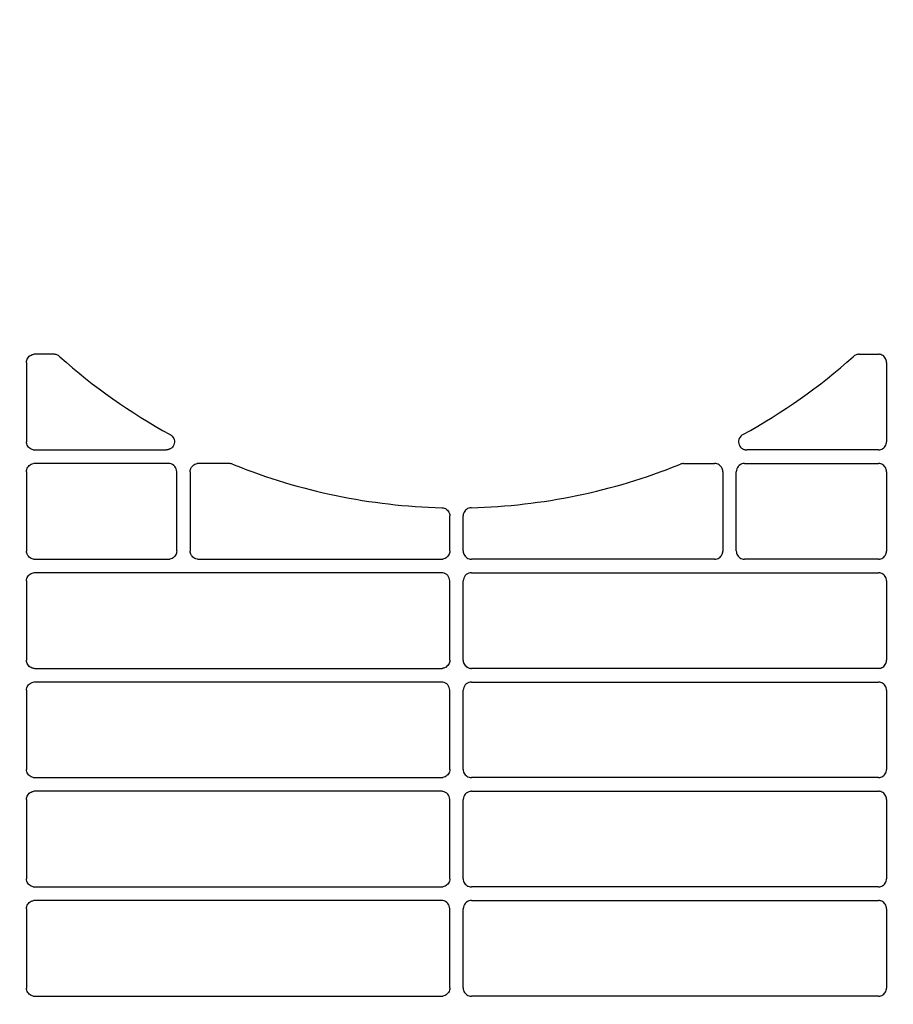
# Model space of a CAD drawing. Header units: millimetres. Extents: x -165365 to -33565, y 7406 to 103342.
# Tile 190 of 256: x -82236 to -82076, y 25180 to 25360. Entities that reach past the tile are written whole.
import ezdxf

# ---------------------------------------------------------------- set-up
doc = ezdxf.new("R2010")
doc.units = ezdxf.units.MM
doc.header["$MEASUREMENT"] = 0
doc.linetypes.add('ACAD_ISO03W100', pattern=[150, 60, -90])
for name, color, linetype in [('DETAIL', 5, 'Continuous'), ('ELEK CIENKIE', 80, 'Continuous'), ('ELEK OPIS', 140, 'Continuous')]:
    doc.layers.add(name, color=color, linetype=linetype)

# ---------------------------------------------------------------- blocks, each defined once
blk = doc.blocks.new('A$C67C8A0BA')
at = {"layer": 'DETAIL', "color": 3, "linetype": 'Continuous'}
for p, q in [((846.07, 289.45), (842.54, 289.45)), ((847.14, 289), (847.07, 289.07)), ((992.46, 289), (992.53, 289.07)), ((993.53, 289.45), (997.06, 289.45)), ((841.04, 287.96), (841.04, 273.44)), ((998.56, 287.96), (998.56, 273.44)), ((842.53, 271.95), (866.64, 271.95)), ((997.07, 271.95), (972.96, 271.95)), ((867.07, 269.45), (842.54, 269.45)), ((878.21, 269.45), (872.54, 269.45)), ((961.39, 269.45), (967.06, 269.45)), ((972.53, 269.45), (997.06, 269.45)), ((841.04, 267.96), (841.04, 253.44)), ((868.56, 253.45), (868.56, 267.96)), ((871.04, 267.96), (871.04, 253.44)), ((968.56, 267.96), (968.56, 253.44)), ((971.04, 253.45), (971.04, 267.96)), ((998.56, 267.96), (998.56, 253.44)), ((918.56, 253.45), (918.56, 259.87)), ((921.04, 253.45), (921.04, 259.87)), ((842.53, 251.95), (867.07, 251.95)), ((872.53, 251.95), (917.07, 251.95)), ((967.07, 251.95), (922.53, 251.95)), ((997.07, 251.95), (972.53, 251.95)), ((917.07, 249.45), (842.54, 249.45)), ((922.53, 249.45), (997.06, 249.45)), ((841.04, 247.96), (841.04, 233.44)), ((918.56, 233.45), (918.56, 247.96)), ((921.04, 233.45), (921.04, 247.96)), ((998.56, 247.96), (998.56, 233.44)), ((842.53, 231.95), (917.07, 231.95)), ((997.07, 231.95), (922.53, 231.95)), ((917.07, 229.45), (842.54, 229.45)), ((922.53, 229.45), (997.06, 229.45)), ((841.04, 227.96), (841.04, 213.44)), ((918.56, 213.45), (918.56, 227.96)), ((921.04, 213.45), (921.04, 227.96)), ((998.56, 227.96), (998.56, 213.44)), ((842.53, 211.95), (917.07, 211.95)), ((997.07, 211.95), (922.53, 211.95)), ((917.07, 209.45), (842.54, 209.45)), ((922.53, 209.45), (997.06, 209.45)), ((841.04, 207.96), (841.04, 193.44)), ((918.56, 193.45), (918.56, 207.96)), ((921.04, 193.45), (921.04, 207.96)), ((998.56, 207.96), (998.56, 193.44)), ((842.53, 191.95), (917.07, 191.95)), ((997.07, 191.95), (922.53, 191.95)), ((917.07, 189.45), (842.54, 189.45)), ((922.53, 189.45), (997.06, 189.45)), ((841.04, 187.96), (841.04, 173.44)), ((918.56, 173.45), (918.56, 187.96)), ((921.04, 173.45), (921.04, 187.96)), ((998.56, 187.96), (998.56, 173.44)), ((842.53, 171.95), (917.07, 171.95)), ((997.07, 171.95), (922.53, 171.95))]:
    blk.add_line(p, q, dxfattribs=at)
for points in [[(841.04, 287.96), (841.05, 288.17), (841.1, 288.38), (841.17, 288.57), (841.27, 288.76), (841.4, 288.93), (841.55, 289.08), (841.71, 289.21), (841.9, 289.31), (842.1, 289.39), (842.3, 289.43)], [(998.56, 287.96), (998.55, 288.17), (998.5, 288.38), (998.43, 288.57), (998.33, 288.76), (998.2, 288.93), (998.05, 289.08), (997.89, 289.21), (997.7, 289.31), (997.5, 289.39), (997.3, 289.43)], [(867.33, 274.77), (867.54, 274.63), (867.73, 274.47), (867.88, 274.28), (868.01, 274.06), (868.09, 273.83), (868.14, 273.58), (868.15, 273.34), (868.11, 273.09), (868.03, 272.85), (867.92, 272.63), (867.77, 272.44), (867.58, 272.27), (867.37, 272.13), (867.15, 272.04)], [(972.27, 274.77), (972.06, 274.63), (971.87, 274.47), (971.72, 274.28), (971.59, 274.06), (971.51, 273.83), (971.46, 273.58), (971.45, 273.34), (971.49, 273.09), (971.57, 272.85), (971.68, 272.63), (971.83, 272.44), (972.02, 272.27), (972.23, 272.13), (972.45, 272.04)], [(842.3, 271.97), (842.09, 272.02), (841.9, 272.09), (841.71, 272.2), (841.54, 272.32), (841.4, 272.47), (841.27, 272.64), (841.17, 272.83), (841.1, 273.03), (841.05, 273.23), (841.04, 273.44)], [(997.3, 271.97), (997.51, 272.02), (997.7, 272.09), (997.89, 272.2), (998.06, 272.32), (998.2, 272.47), (998.33, 272.64), (998.43, 272.83), (998.5, 273.03), (998.55, 273.23), (998.56, 273.44)], [(867.14, 272.03), (867.07, 272.01), (867, 271.99), (866.93, 271.98), (866.86, 271.97), (866.79, 271.96), (866.71, 271.95), (866.64, 271.95)], [(972.46, 272.03), (972.53, 272.01), (972.6, 271.99), (972.67, 271.98), (972.74, 271.97), (972.81, 271.96), (972.89, 271.95), (972.96, 271.95)], [(841.04, 267.96), (841.05, 268.17), (841.1, 268.38), (841.17, 268.58), (841.27, 268.76), (841.4, 268.93), (841.55, 269.08), (841.71, 269.21), (841.9, 269.31), (842.1, 269.39), (842.3, 269.43)], [(871.04, 267.96), (871.05, 268.17), (871.1, 268.38), (871.17, 268.57), (871.27, 268.76), (871.4, 268.93), (871.55, 269.08), (871.71, 269.21), (871.9, 269.31), (872.1, 269.39), (872.3, 269.43)], [(968.56, 267.96), (968.55, 268.17), (968.5, 268.38), (968.43, 268.57), (968.33, 268.76), (968.2, 268.93), (968.05, 269.08), (967.89, 269.21), (967.7, 269.31), (967.5, 269.39), (967.3, 269.43)], [(998.56, 267.96), (998.55, 268.17), (998.5, 268.38), (998.43, 268.58), (998.33, 268.76), (998.2, 268.93), (998.05, 269.08), (997.89, 269.21), (997.7, 269.31), (997.5, 269.39), (997.3, 269.43)], [(917.1, 261.36), (917.33, 261.34), (917.56, 261.28), (917.77, 261.19), (917.96, 261.06), (918.14, 260.91), (918.29, 260.73), (918.41, 260.54), (918.49, 260.32), (918.55, 260.1), (918.56, 259.87)], [(922.5, 261.36), (922.27, 261.34), (922.04, 261.28), (921.83, 261.19), (921.64, 261.06), (921.46, 260.91), (921.31, 260.73), (921.19, 260.54), (921.11, 260.32), (921.05, 260.1), (921.04, 259.87)], [(842.3, 251.97), (842.09, 252.02), (841.9, 252.09), (841.71, 252.2), (841.54, 252.32), (841.4, 252.47), (841.27, 252.64), (841.17, 252.83), (841.1, 253.03), (841.05, 253.23), (841.04, 253.44)], [(868.56, 253.45), (868.55, 253.24), (868.51, 253.03), (868.43, 252.83), (868.33, 252.65), (868.21, 252.48), (868.06, 252.33), (867.89, 252.2), (867.71, 252.09), (867.51, 252.02), (867.31, 251.97)], [(872.3, 251.97), (872.09, 252.02), (871.9, 252.09), (871.71, 252.2), (871.54, 252.32), (871.4, 252.47), (871.27, 252.64), (871.17, 252.83), (871.1, 253.03), (871.05, 253.23), (871.04, 253.44)], [(918.56, 253.45), (918.55, 253.24), (918.51, 253.03), (918.43, 252.83), (918.33, 252.65), (918.21, 252.48), (918.06, 252.33), (917.89, 252.2), (917.71, 252.09), (917.51, 252.02), (917.31, 251.97)], [(921.04, 253.45), (921.05, 253.24), (921.09, 253.03), (921.17, 252.83), (921.27, 252.65), (921.39, 252.48), (921.54, 252.33), (921.71, 252.2), (921.89, 252.09), (922.09, 252.02), (922.29, 251.97)], [(967.3, 251.97), (967.51, 252.02), (967.7, 252.09), (967.89, 252.2), (968.06, 252.32), (968.2, 252.47), (968.33, 252.64), (968.43, 252.83), (968.5, 253.03), (968.55, 253.23), (968.56, 253.44)], [(971.04, 253.45), (971.05, 253.24), (971.09, 253.03), (971.17, 252.83), (971.27, 252.65), (971.39, 252.48), (971.54, 252.33), (971.71, 252.2), (971.89, 252.09), (972.09, 252.02), (972.29, 251.97)], [(997.3, 251.97), (997.51, 252.02), (997.7, 252.09), (997.89, 252.2), (998.06, 252.32), (998.2, 252.47), (998.33, 252.64), (998.43, 252.83), (998.5, 253.03), (998.55, 253.23), (998.56, 253.44)], [(841.04, 247.96), (841.05, 248.17), (841.1, 248.38), (841.17, 248.58), (841.27, 248.76), (841.4, 248.93), (841.55, 249.08), (841.71, 249.21), (841.9, 249.31), (842.1, 249.39), (842.3, 249.43)], [(998.56, 247.96), (998.55, 248.17), (998.5, 248.38), (998.43, 248.58), (998.33, 248.76), (998.2, 248.93), (998.05, 249.08), (997.89, 249.21), (997.7, 249.31), (997.5, 249.39), (997.3, 249.43)], [(842.3, 231.97), (842.09, 232.02), (841.9, 232.09), (841.71, 232.2), (841.54, 232.32), (841.4, 232.47), (841.27, 232.64), (841.17, 232.83), (841.1, 233.03), (841.05, 233.23), (841.04, 233.44)], [(918.56, 233.45), (918.55, 233.24), (918.51, 233.03), (918.43, 232.83), (918.33, 232.65), (918.21, 232.48), (918.06, 232.33), (917.89, 232.2), (917.71, 232.09), (917.51, 232.02), (917.31, 231.97)], [(921.04, 233.45), (921.05, 233.24), (921.09, 233.03), (921.17, 232.83), (921.27, 232.65), (921.39, 232.48), (921.54, 232.33), (921.71, 232.2), (921.89, 232.09), (922.09, 232.02), (922.29, 231.97)], [(997.3, 231.97), (997.51, 232.02), (997.7, 232.09), (997.89, 232.2), (998.06, 232.32), (998.2, 232.47), (998.33, 232.64), (998.43, 232.83), (998.5, 233.03), (998.55, 233.23), (998.56, 233.44)], [(841.04, 227.96), (841.05, 228.17), (841.1, 228.38), (841.17, 228.58), (841.27, 228.76), (841.4, 228.93), (841.55, 229.08), (841.71, 229.21), (841.9, 229.31), (842.1, 229.39), (842.3, 229.43)], [(998.56, 227.96), (998.55, 228.17), (998.5, 228.38), (998.43, 228.58), (998.33, 228.76), (998.2, 228.93), (998.05, 229.08), (997.89, 229.21), (997.7, 229.31), (997.5, 229.39), (997.3, 229.43)], [(842.3, 211.97), (842.09, 212.02), (841.9, 212.09), (841.71, 212.2), (841.54, 212.32), (841.4, 212.47), (841.27, 212.64), (841.17, 212.83), (841.1, 213.03), (841.05, 213.23), (841.04, 213.44)], [(918.56, 213.45), (918.55, 213.24), (918.51, 213.03), (918.43, 212.83), (918.33, 212.65), (918.21, 212.48), (918.06, 212.33), (917.89, 212.2), (917.71, 212.09), (917.51, 212.02), (917.31, 211.97)], [(921.04, 213.45), (921.05, 213.24), (921.09, 213.03), (921.17, 212.83), (921.27, 212.65), (921.39, 212.48), (921.54, 212.33), (921.71, 212.2), (921.89, 212.09), (922.09, 212.02), (922.29, 211.97)], [(997.3, 211.97), (997.51, 212.02), (997.7, 212.09), (997.89, 212.2), (998.06, 212.32), (998.2, 212.47), (998.33, 212.64), (998.43, 212.83), (998.5, 213.03), (998.55, 213.23), (998.56, 213.44)], [(841.04, 207.96), (841.05, 208.17), (841.1, 208.38), (841.17, 208.58), (841.27, 208.76), (841.4, 208.93), (841.55, 209.08), (841.71, 209.21), (841.9, 209.31), (842.1, 209.39), (842.3, 209.43)], [(998.56, 207.96), (998.55, 208.17), (998.5, 208.38), (998.43, 208.58), (998.33, 208.76), (998.2, 208.93), (998.05, 209.08), (997.89, 209.21), (997.7, 209.31), (997.5, 209.39), (997.3, 209.43)], [(842.3, 191.97), (842.09, 192.02), (841.9, 192.09), (841.71, 192.2), (841.54, 192.32), (841.4, 192.47), (841.27, 192.64), (841.17, 192.83), (841.1, 193.03), (841.05, 193.23), (841.04, 193.44)], [(918.56, 193.45), (918.55, 193.24), (918.51, 193.03), (918.43, 192.83), (918.33, 192.65), (918.21, 192.48), (918.06, 192.33), (917.89, 192.2), (917.71, 192.09), (917.51, 192.02), (917.31, 191.97)], [(921.04, 193.45), (921.05, 193.24), (921.09, 193.03), (921.17, 192.83), (921.27, 192.65), (921.39, 192.48), (921.54, 192.33), (921.71, 192.2), (921.89, 192.09), (922.09, 192.02), (922.29, 191.97)], [(997.3, 191.97), (997.51, 192.02), (997.7, 192.09), (997.89, 192.2), (998.06, 192.32), (998.2, 192.47), (998.33, 192.64), (998.43, 192.83), (998.5, 193.03), (998.55, 193.23), (998.56, 193.44)], [(841.04, 187.96), (841.05, 188.17), (841.1, 188.38), (841.17, 188.58), (841.27, 188.76), (841.4, 188.93), (841.55, 189.08), (841.72, 189.21), (841.9, 189.31), (842.1, 189.39), (842.3, 189.43)], [(998.56, 187.96), (998.55, 188.17), (998.5, 188.38), (998.43, 188.58), (998.33, 188.76), (998.2, 188.93), (998.05, 189.08), (997.88, 189.21), (997.7, 189.31), (997.5, 189.39), (997.3, 189.43)], [(842.3, 171.97), (842.09, 172.02), (841.89, 172.09), (841.71, 172.2), (841.54, 172.32), (841.4, 172.47), (841.27, 172.64), (841.17, 172.83), (841.1, 173.03), (841.05, 173.23), (841.04, 173.44)], [(918.56, 173.45), (918.55, 173.24), (918.51, 173.03), (918.43, 172.83), (918.33, 172.65), (918.21, 172.48), (918.06, 172.33), (917.89, 172.2), (917.71, 172.09), (917.51, 172.02), (917.31, 171.97)], [(921.04, 173.45), (921.05, 173.24), (921.09, 173.03), (921.17, 172.83), (921.27, 172.65), (921.39, 172.48), (921.54, 172.33), (921.71, 172.2), (921.89, 172.09), (922.09, 172.02), (922.29, 171.97)], [(997.3, 171.97), (997.51, 172.02), (997.71, 172.09), (997.89, 172.2), (998.06, 172.32), (998.2, 172.47), (998.33, 172.64), (998.43, 172.83), (998.5, 173.03), (998.55, 173.23), (998.56, 173.44)]]:
    blk.add_lwpolyline(points, dxfattribs=at)
for centre, radius, start, end in [((842.54, 287.94), 1.51, 90.0023, 98.934), ((846.07, 287.95), 1.5, 81.6522, 89.9932), ((846.07, 287.95), 1.5, 48.2665, 81.6324), ((919.88, 370.74), 109.41, 228.3343, 241.2989), ((919.72, 370.74), 109.41, 298.7011, 311.6657), ((993.53, 287.95), 1.5, 98.3676, 131.7335), ((993.53, 287.95), 1.5, 90.0068, 98.3478), ((997.06, 287.94), 1.51, 81.066, 89.9977), ((842.53, 273.46), 1.51, 261.0617, 269.9981), ((866.65, 273.49), 1.53, 288.4628, 288.8901), ((972.95, 273.49), 1.53, 251.1099, 251.5372), ((997.07, 273.46), 1.51, 270.0019, 278.9383), ((842.54, 267.94), 1.51, 90.0024, 98.9336), ((867.07, 267.95), 1.5, 81.0395, 89.9976), ((867.07, 267.96), 1.5, 359.9424, 81.0463), ((872.54, 267.94), 1.51, 90.0024, 98.9349), ((878.21, 267.93), 1.52, 67.9388, 89.9661), ((919.86, 370.7), 109.37, 247.935, 248.1159), ((919.88, 370.74), 109.41, 248.1159, 268.5468), ((919.72, 370.74), 109.41, 271.4532, 291.8841), ((919.74, 370.7), 109.37, 291.8841, 292.065), ((961.39, 267.93), 1.52, 90.0339, 112.0612), ((967.06, 267.94), 1.51, 81.0651, 89.9976), ((972.53, 267.96), 1.5, 98.9537, 180.0576), ((972.53, 267.95), 1.5, 90.0024, 98.9605), ((997.06, 267.94), 1.51, 81.0664, 89.9976), ((842.53, 253.46), 1.5, 261.0615, 269.9981), ((867.07, 253.45), 1.5, 270.0019, 278.9959), ((872.53, 253.46), 1.5, 261.0612, 269.9981), ((917.07, 253.45), 1.5, 270.0019, 278.9549), ((922.53, 253.45), 1.5, 261.0451, 269.9981), ((967.07, 253.46), 1.5, 270.0019, 278.9388), ((972.53, 253.45), 1.5, 261.0041, 269.9981), ((997.07, 253.46), 1.5, 270.0019, 278.9385), ((842.54, 247.94), 1.51, 90.0024, 98.9332), ((917.07, 247.95), 1.5, 81.0493, 89.9976), ((917.07, 247.96), 1.49, 359.9541, 81.0737), ((922.53, 247.96), 1.49, 98.9263, 180.0459), ((922.53, 247.95), 1.5, 90.0024, 98.9507), ((997.06, 247.94), 1.51, 81.0668, 89.9976), ((842.53, 233.46), 1.5, 261.0614, 269.9982), ((917.07, 233.45), 1.5, 270.0019, 278.955), ((922.53, 233.45), 1.5, 261.045, 269.9981), ((997.07, 233.46), 1.5, 270.0018, 278.9386), ((842.54, 227.94), 1.51, 90.0024, 98.9328), ((917.07, 227.95), 1.5, 81.0497, 89.9975), ((917.07, 227.96), 1.49, 359.9604, 81.0781), ((922.53, 227.96), 1.49, 98.9219, 180.0396), ((922.53, 227.95), 1.5, 90.0025, 98.9503), ((997.06, 227.94), 1.51, 81.0672, 89.9976), ((842.53, 213.46), 1.5, 261.0613, 269.9982), ((917.07, 213.45), 1.5, 270.0018, 278.955), ((922.53, 213.45), 1.5, 261.045, 269.9982), ((997.07, 213.46), 1.5, 270.0018, 278.9387), ((842.54, 207.94), 1.51, 90.0024, 98.9323), ((917.07, 207.95), 1.5, 81.0501, 89.9975), ((917.07, 207.96), 1.49, 359.9667, 81.0826), ((922.53, 207.96), 1.49, 98.9174, 180.0333), ((922.53, 207.95), 1.5, 90.0025, 98.9499), ((997.06, 207.94), 1.51, 81.0677, 89.9976), ((842.53, 193.46), 1.5, 261.0612, 269.9982), ((917.07, 193.45), 1.5, 270.0018, 278.955), ((922.53, 193.45), 1.5, 261.045, 269.9982), ((997.07, 193.46), 1.5, 270.0018, 278.9388), ((842.54, 187.94), 1.51, 90.0025, 98.9318), ((917.07, 187.95), 1.5, 81.0506, 89.9975), ((917.07, 187.96), 1.5, 359.973, 81.0871), ((922.53, 187.96), 1.5, 98.9129, 180.027), ((922.53, 187.95), 1.5, 90.0025, 98.9494), ((997.06, 187.94), 1.51, 81.0682, 89.9975), ((842.53, 173.46), 1.5, 261.0611, 269.9982), ((917.07, 173.45), 1.5, 270.0018, 278.955), ((922.53, 173.45), 1.5, 261.045, 269.9982), ((997.07, 173.46), 1.5, 270.0018, 278.9389)]:
    blk.add_arc(centre, radius, start, end, dxfattribs=at)

msp = doc.modelspace()

# ---------------------------------------------------------------- linework, layer by layer
at = {"layer": 'ELEK CIENKIE', "color": 80, "linetype": 'ACAD_ISO03W100', "ltscale": 3}
msp.add_circle((-80405, 26479.5), 4350, dxfattribs=at)
at = {"layer": 'ELEK OPIS'}
msp.add_arc((-81471.26462, 25339.4459), 1043.64649, 165.03191054, 237.04861757, dxfattribs=at)

# ---------------------------------------------------------------- block references
msp.add_blockref('A$C67C8A0BA', (-83076.12413, 25009.39228))

doc.saveas('drawing.dxf')
